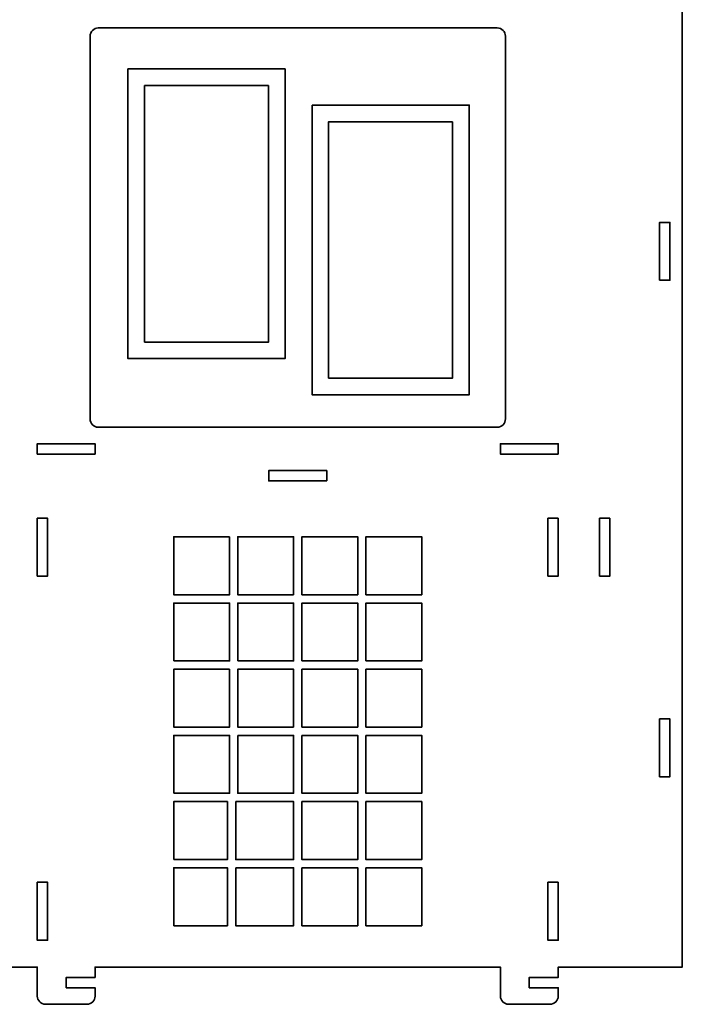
# Model space of a CAD drawing. Header units: centimetres. Extents: x -90 to 100, y -117 to 106.
# Tile 65 of 108: x -12 to 7, y -2 to 27. Entities that reach past the tile are written whole.
import ezdxf

# ---------------------------------------------------------------- set-up
doc = ezdxf.new("R2010")
doc.units = ezdxf.units.CM
doc.header["$MEASUREMENT"] = 0
doc.layers.add('Layer 1', color=7, linetype='Continuous')

msp = doc.modelspace()

# ---------------------------------------------------------------- linework, layer by layer
at = {"layer": 'Layer 1', "lineweight": 35}
for points, knots in [([(-4.19055, 47.30069), (-4.19055, 47.30069), (-4.25973, 47.30069), (-4.25973, 47.30069), (-4.25973, 47.30069), (-4.25973, 47.30069), (-4.25973, 46.82092), (-4.25973, 46.82092), (-4.25973, 46.82092), (-4.25973, 46.82092), (-4.55974, 46.82092), (-4.55974, 46.82092), (-4.55974, 46.82092), (-4.55974, 46.82092), (-4.55974, 47.30069), (-4.55974, 47.30069), (-4.55974, 47.30069), (-4.55974, 47.30069), (-4.62907, 47.30069), (-4.62907, 47.30069), (-4.62907, 47.30069), (-4.62907, 47.30069), (-7.88975, 41.65314), (-7.88975, 41.65314), (-7.88975, 41.65314), (-7.88975, 41.65314), (-8.14953, 41.80234), (-8.14953, 41.80234), (-8.14953, 41.80234), (-8.14953, 41.80234), (-8.56962, 41.07537), (-8.56962, 41.07537), (-8.56962, 41.07537), (-8.56962, 41.07537), (-8.8294, 41.22457), (-8.8294, 41.22457), (-8.8294, 41.22457), (-8.8294, 41.22457), (-8.40931, 41.953), (-8.40931, 41.953), (-8.40931, 41.953), (-8.40931, 41.953), (-8.61716, 42.07294), (-8.61716, 42.07294), (-8.61716, 42.07294), (-8.73199, 42.13876), (-8.87884, 42.09927), (-8.9451, 41.98518), (-8.9451, 41.98518), (-8.9451, 41.98518), (-9.54511, 40.94519), (-9.54511, 40.94519), (-9.54511, 40.94519), (-9.61137, 40.8311), (-9.57202, 40.68336), (-9.4572, 40.61754), (-9.4572, 40.61754), (-9.4572, 40.61754), (-8.72979, 40.19774), (-8.72979, 40.19774), (-8.72979, 40.19774), (-8.72979, 40.19774), (-10.98413, 36.29287), (-10.98413, 36.29287), (-10.98413, 36.29287), (-10.98413, 36.29287), (-15.66453, 33.41688), (-15.66453, 33.41688), (-15.66453, 33.41688), (-15.66453, 33.41688), (-15.82162, 33.67242), (-15.82162, 33.67242), (-15.82162, 33.67242), (-15.82162, 33.67242), (-16.53733, 33.23273), (-16.53733, 33.23273), (-16.53733, 33.23273), (-16.53733, 33.23273), (-16.69442, 33.48826), (-16.69442, 33.48826), (-16.69442, 33.48826), (-16.69442, 33.48826), (-15.97872, 33.9281), (-15.97872, 33.9281), (-15.97872, 33.9281), (-15.97872, 33.9281), (-16.10436, 34.13259), (-16.10436, 34.13259), (-16.10436, 34.13259), (-16.1737, 34.24551), (-16.32158, 34.28076), (-16.4345, 34.21128), (-16.4345, 34.21128), (-16.4345, 34.21128), (-17.45694, 33.58305), (-17.45694, 33.58305), (-17.45694, 33.58305), (-17.56986, 33.51372), (-17.60511, 33.36598), (-17.53578, 33.25291), (-17.53578, 33.25291), (-17.53578, 33.25291), (-17.09594, 32.53735), (-17.09594, 32.53735), (-17.09594, 32.53735), (-17.09594, 32.53735), (-24.62966, 27.908), (-24.62966, 27.908), (-24.62966, 27.908), (-24.62966, 27.908), (-24.62966, 27.15046), (-24.62966, 27.15046), (-24.62966, 27.15046), (-24.62966, 27.15046), (-24.38977, 27.15046), (-24.38977, 27.15046), (-24.38977, 27.15046), (-24.38977, 27.15046), (-24.38977, 26.91043), (-24.38977, 26.91043), (-24.38977, 26.91043), (-24.38977, 26.91043), (-24.14974, 26.91043), (-24.14974, 26.91043), (-24.14974, 26.91043), (-24.01722, 26.91043), (-23.90971, 26.80292), (-23.90971, 26.6704), (-23.90971, 26.6704), (-23.90971, 26.6704), (-23.90971, 18.03043), (-23.90971, 18.03043), (-23.90971, 18.03043), (-24.04223, 18.03043), (-24.14974, 17.92292), (-24.14974, 17.7904), (-24.14974, 17.7904), (-24.14974, 17.65788), (-24.04223, 17.55037), (-23.90971, 17.55037), (-23.90971, 17.55037), (-23.90971, 17.55037), (-23.90971, 13.41045), (-23.90971, 13.41045), (-23.90971, 13.41045), (-23.90971, 13.27792), (-23.8022, 13.17042), (-23.66982, 13.17042), (-23.66982, 13.17042), (-23.66982, 13.17042), (-19.79114, 13.17042), (-19.79114, 13.17042), (-19.79114, 13.17042), (-19.68524, 13.17042), (-19.59923, 13.08441), (-19.59923, 12.97836), (-19.59923, 12.97836), (-19.59923, 12.97836), (-19.59923, 12.93857), (-19.59923, 12.93857), (-19.59923, 12.93857), (-19.59923, 12.93857), (-19.05232, 12.93857), (-19.05232, 12.93857), (-19.05232, 12.93857), (-18.88396, 12.93857), (-18.79708, 12.73731), (-18.91249, 12.61488), (-18.91249, 12.61488), (-19.11653, 12.39825), (-19.04515, 12.045), (-18.77294, 11.92462), (-18.77294, 11.92462), (-18.50073, 11.80439), (-18.19137, 11.98927), (-18.16869, 12.28606), (-18.16869, 12.28606), (-17.46206, 12.17826), (-16.82051, 11.81287), (-16.36736, 11.26026), (-16.36736, 11.26026), (-16.36736, 11.26026), (-16.36736, 10.70618), (-16.36736, 10.70618), (-16.36736, 10.70618), (-16.36736, 10.70618), (-16.20705, 10.70618), (-16.20705, 10.70618), (-16.20705, 10.70618), (-16.20705, 10.70618), (-16.20705, 10.59925), (-16.20705, 10.59925), (-16.20705, 10.59925), (-16.20705, 10.59925), (-16.04981, 10.59925), (-16.04981, 10.59925), (-16.04981, 10.59925), (-15.78462, 10.59925), (-15.56974, 10.38438), (-15.56974, 10.11919), (-15.56974, 10.11919), (-15.56974, 10.11919), (-15.56974, -0.44966), (-15.56974, -0.44966), (-15.56974, -0.44966), (-15.56974, -0.44966), (-11.96971, -0.44966), (-11.96971, -0.44966), (-11.96971, -0.44966), (-11.96971, -0.44966), (-11.96971, -1.28955), (-11.96971, -1.28955), (-11.96971, -1.28955), (-11.96971, -1.42207), (-11.8622, -1.52958), (-11.72982, -1.52958), (-11.72982, -1.52958), (-11.72982, -1.52958), (-10.52981, -1.52958), (-10.52981, -1.52958), (-10.52981, -1.52958), (-10.39714, -1.52958), (-10.28978, -1.42207), (-10.28978, -1.28955), (-10.28978, -1.28955), (-10.28978, -1.28955), (-10.28978, -1.04952), (-10.28978, -1.04952), (-10.28978, -1.04952), (-10.28978, -1.04952), (-11.12982, -1.04952), (-11.12982, -1.04952), (-11.12982, -1.04952), (-11.12982, -1.04952), (-11.12982, -0.74952), (-11.12982, -0.74952), (-11.12982, -0.74952), (-11.12982, -0.74952), (-10.28978, -0.74952), (-10.28978, -0.74952), (-10.28978, -0.74952), (-10.28978, -0.74952), (-10.28978, -0.44966), (-10.28978, -0.44966), (-10.28978, -0.44966), (-10.28978, -0.44966), (1.47031, -0.44966), (1.47031, -0.44966), (1.47031, -0.44966), (1.47031, -0.44966), (1.47031, -1.28955), (1.47031, -1.28955), (1.47031, -1.28955), (1.47031, -1.42207), (1.57767, -1.52958), (1.71019, -1.52958), (1.71019, -1.52958), (1.71019, -1.52958), (2.9102, -1.52958), (2.9102, -1.52958), (2.9102, -1.52958), (3.04287, -1.52958), (3.15024, -1.42207), (3.15024, -1.28955), (3.15024, -1.28955), (3.15024, -1.28955), (3.15024, -1.04952), (3.15024, -1.04952), (3.15024, -1.04952), (3.15024, -1.04952), (2.3102, -1.04952), (2.3102, -1.04952), (2.3102, -1.04952), (2.3102, -1.04952), (2.3102, -0.74952), (2.3102, -0.74952), (2.3102, -0.74952), (2.3102, -0.74952), (3.15024, -0.74952), (3.15024, -0.74952), (3.15024, -0.74952), (3.15024, -0.74952), (3.15024, -0.44966), (3.15024, -0.44966), (3.15024, -0.44966), (3.15024, -0.44966), (6.75027, -0.44966), (6.75027, -0.44966), (6.75027, -0.44966), (6.75027, -0.44966), (6.75027, 28.35048), (6.75027, 28.35048), (6.75027, 28.35048), (6.75027, 28.35048), (3.75024, 33.54648), (3.75024, 33.54648), (3.75024, 33.54648), (3.75024, 33.54648), (4.47765, 33.96657), (4.47765, 33.96657), (4.47765, 33.96657), (4.59247, 34.03283), (4.63182, 34.17954), (4.56556, 34.29437), (4.56556, 34.29437), (4.56556, 34.29437), (3.96555, 35.33363), (3.96555, 35.33363), (3.96555, 35.33363), (3.89929, 35.44845), (3.75244, 35.4878), (3.63776, 35.42139), (3.63776, 35.42139), (3.63776, 35.42139), (3.42991, 35.30145), (3.42991, 35.30145), (3.42991, 35.30145), (3.42991, 35.30145), (3.84985, 34.57404), (3.84985, 34.57404), (3.84985, 34.57404), (3.84985, 34.57404), (3.59007, 34.42396), (3.59007, 34.42396), (3.59007, 34.42396), (3.59007, 34.42396), (3.16998, 35.15152), (3.16998, 35.15152), (3.16998, 35.15152), (3.16998, 35.15152), (2.9102, 35.00144), (2.9102, 35.00144), (2.9102, 35.00144), (2.9102, 35.00144), (-0.08968, 40.19774), (-0.08968, 40.19774), (-0.08968, 40.19774), (-0.08968, 40.19774), (0.63773, 40.61754), (0.63773, 40.61754), (0.63773, 40.61754), (0.75255, 40.68336), (0.79175, 40.8311), (0.72549, 40.94519), (0.72549, 40.94519), (0.72549, 40.94519), (0.12549, 41.98518), (0.12549, 41.98518), (0.12549, 41.98518), (0.05923, 42.09927), (-0.08748, 42.13876), (-0.20231, 42.07294), (-0.20231, 42.07294), (-0.20231, 42.07294), (-0.41016, 41.953), (-0.41016, 41.953), (-0.41016, 41.953), (-0.41016, 41.953), (0.00979, 41.22457), (0.00979, 41.22457), (0.00979, 41.22457), (0.00979, 41.22457), (-0.24999, 41.07537), (-0.24999, 41.07537), (-0.24999, 41.07537), (-0.24999, 41.07537), (-0.66994, 41.80234), (-0.66994, 41.80234), (-0.66994, 41.80234), (-0.66994, 41.80234), (-0.92972, 41.65314), (-0.92972, 41.65314), (-0.92972, 41.65314), (-0.92972, 41.65314), (-4.19055, 47.30069), (-4.19055, 47.30069)], [0, 0, 0, 0, 0.01052632, 0.01052632, 0.01052632, 0.01052632, 0.02105263, 0.02105263, 0.02105263, 0.02105263, 0.03157895, 0.03157895, 0.03157895, 0.03157895, 0.04210526, 0.04210526, 0.04210526, 0.04210526, 0.05263158, 0.05263158, 0.05263158, 0.05263158, 0.06315789, 0.06315789, 0.06315789, 0.06315789, 0.07368421, 0.07368421, 0.07368421, 0.07368421, 0.08421053, 0.08421053, 0.08421053, 0.08421053, 0.09473684, 0.09473684, 0.09473684, 0.09473684, 0.10526316, 0.10526316, 0.10526316, 0.10526316, 0.11578947, 0.11578947, 0.11578947, 0.11578947, 0.12631579, 0.12631579, 0.12631579, 0.12631579, 0.13684211, 0.13684211, 0.13684211, 0.13684211, 0.14736842, 0.14736842, 0.14736842, 0.14736842, 0.15789474, 0.15789474, 0.15789474, 0.15789474, 0.16842105, 0.16842105, 0.16842105, 0.16842105, 0.17894737, 0.17894737, 0.17894737, 0.17894737, 0.18947368, 0.18947368, 0.18947368, 0.18947368, 0.2, 0.2, 0.2, 0.2, 0.21052632, 0.21052632, 0.21052632, 0.21052632, 0.22105263, 0.22105263, 0.22105263, 0.22105263, 0.23157895, 0.23157895, 0.23157895, 0.23157895, 0.24210526, 0.24210526, 0.24210526, 0.24210526, 0.25263158, 0.25263158, 0.25263158, 0.25263158, 0.26315789, 0.26315789, 0.26315789, 0.26315789, 0.27368421, 0.27368421, 0.27368421, 0.27368421, 0.28421053, 0.28421053, 0.28421053, 0.28421053, 0.29473684, 0.29473684, 0.29473684, 0.29473684, 0.30526316, 0.30526316, 0.30526316, 0.30526316, 0.31578947, 0.31578947, 0.31578947, 0.31578947, 0.32631579, 0.32631579, 0.32631579, 0.32631579, 0.33684211, 0.33684211, 0.33684211, 0.33684211, 0.34736842, 0.34736842, 0.34736842, 0.34736842, 0.35789474, 0.35789474, 0.35789474, 0.35789474, 0.36842105, 0.36842105, 0.36842105, 0.36842105, 0.37894737, 0.37894737, 0.37894737, 0.37894737, 0.38947368, 0.38947368, 0.38947368, 0.38947368, 0.4, 0.4, 0.4, 0.4, 0.41052632, 0.41052632, 0.41052632, 0.41052632, 0.42105263, 0.42105263, 0.42105263, 0.42105263, 0.43157895, 0.43157895, 0.43157895, 0.43157895, 0.44210526, 0.44210526, 0.44210526, 0.44210526, 0.45263158, 0.45263158, 0.45263158, 0.45263158, 0.46315789, 0.46315789, 0.46315789, 0.46315789, 0.47368421, 0.47368421, 0.47368421, 0.47368421, 0.48421053, 0.48421053, 0.48421053, 0.48421053, 0.49473684, 0.49473684, 0.49473684, 0.49473684, 0.50526316, 0.50526316, 0.50526316, 0.50526316, 0.51578947, 0.51578947, 0.51578947, 0.51578947, 0.52631579, 0.52631579, 0.52631579, 0.52631579, 0.53684211, 0.53684211, 0.53684211, 0.53684211, 0.54736842, 0.54736842, 0.54736842, 0.54736842, 0.55789474, 0.55789474, 0.55789474, 0.55789474, 0.56842105, 0.56842105, 0.56842105, 0.56842105, 0.57894737, 0.57894737, 0.57894737, 0.57894737, 0.58947368, 0.58947368, 0.58947368, 0.58947368, 0.6, 0.6, 0.6, 0.6, 0.61052632, 0.61052632, 0.61052632, 0.61052632, 0.62105263, 0.62105263, 0.62105263, 0.62105263, 0.63157895, 0.63157895, 0.63157895, 0.63157895, 0.64210526, 0.64210526, 0.64210526, 0.64210526, 0.65263158, 0.65263158, 0.65263158, 0.65263158, 0.66315789, 0.66315789, 0.66315789, 0.66315789, 0.67368421, 0.67368421, 0.67368421, 0.67368421, 0.68421053, 0.68421053, 0.68421053, 0.68421053, 0.69473684, 0.69473684, 0.69473684, 0.69473684, 0.70526316, 0.70526316, 0.70526316, 0.70526316, 0.71578947, 0.71578947, 0.71578947, 0.71578947, 0.72631579, 0.72631579, 0.72631579, 0.72631579, 0.73684211, 0.73684211, 0.73684211, 0.73684211, 0.74736842, 0.74736842, 0.74736842, 0.74736842, 0.75789474, 0.75789474, 0.75789474, 0.75789474, 0.76842105, 0.76842105, 0.76842105, 0.76842105, 0.77894737, 0.77894737, 0.77894737, 0.77894737, 0.78947368, 0.78947368, 0.78947368, 0.78947368, 0.8, 0.8, 0.8, 0.8, 0.81052632, 0.81052632, 0.81052632, 0.81052632, 0.82105263, 0.82105263, 0.82105263, 0.82105263, 0.83157895, 0.83157895, 0.83157895, 0.83157895, 0.84210526, 0.84210526, 0.84210526, 0.84210526, 0.85263158, 0.85263158, 0.85263158, 0.85263158, 0.86315789, 0.86315789, 0.86315789, 0.86315789, 0.87368421, 0.87368421, 0.87368421, 0.87368421, 0.88421053, 0.88421053, 0.88421053, 0.88421053, 0.89473684, 0.89473684, 0.89473684, 0.89473684, 0.90526316, 0.90526316, 0.90526316, 0.90526316, 0.91578947, 0.91578947, 0.91578947, 0.91578947, 0.92631579, 0.92631579, 0.92631579, 0.92631579, 0.93684211, 0.93684211, 0.93684211, 0.93684211, 0.94736842, 0.94736842, 0.94736842, 0.94736842, 0.95789474, 0.95789474, 0.95789474, 0.95789474, 0.96842105, 0.96842105, 0.96842105, 0.96842105, 0.97894737, 0.97894737, 0.97894737, 0.97894737, 1, 1, 1, 1]), ([(-10.4381, 26.55046), (-10.4381, 26.55046), (-10.4381, 15.45035), (-10.4381, 15.45035), (-10.4381, 15.45035), (-10.4381, 15.31783), (-10.33073, 15.21046), (-10.19821, 15.21046), (-10.19821, 15.21046), (-10.19821, 15.21046), (1.3786, 15.21046), (1.3786, 15.21046), (1.3786, 15.21046), (1.51112, 15.21046), (1.61863, 15.31783), (1.61863, 15.45035), (1.61863, 15.45035), (1.61863, 15.45035), (1.61863, 26.55046), (1.61863, 26.55046), (1.61863, 26.55046), (1.61863, 26.68298), (1.51112, 26.79034), (1.3786, 26.79034), (1.3786, 26.79034), (1.3786, 26.79034), (-10.19821, 26.79034), (-10.19821, 26.79034), (-10.19821, 26.79034), (-10.33073, 26.79034), (-10.4381, 26.68298), (-10.4381, 26.55046)], [0, 0, 0, 0, 0.11111111, 0.11111111, 0.11111111, 0.11111111, 0.22222222, 0.22222222, 0.22222222, 0.22222222, 0.33333333, 0.33333333, 0.33333333, 0.33333333, 0.44444444, 0.44444444, 0.44444444, 0.44444444, 0.55555556, 0.55555556, 0.55555556, 0.55555556, 0.66666667, 0.66666667, 0.66666667, 0.66666667, 0.77777778, 0.77777778, 0.77777778, 0.77777778, 1, 1, 1, 1]), ([(-4.77666, 25.60116), (-4.77666, 25.60116), (-9.33667, 25.60116), (-9.33667, 25.60116), (-9.33667, 25.60116), (-9.33667, 25.60116), (-9.33667, 17.20107), (-9.33667, 17.20107), (-9.33667, 17.20107), (-9.33667, 17.20107), (-4.77666, 17.20107), (-4.77666, 17.20107), (-4.77666, 17.20107), (-4.77666, 17.20107), (-4.77666, 25.60116), (-4.77666, 25.60116)], [0, 0, 0, 0, 0.2, 0.2, 0.2, 0.2, 0.4, 0.4, 0.4, 0.4, 0.6, 0.6, 0.6, 0.6, 1, 1, 1, 1]), ([(-5.25672, 25.12109), (-5.25672, 25.12109), (-8.85661, 25.12109), (-8.85661, 25.12109), (-8.85661, 25.12109), (-8.85661, 25.12109), (-8.85661, 17.68114), (-8.85661, 17.68114), (-8.85661, 17.68114), (-8.85661, 17.68114), (-5.25672, 17.68114), (-5.25672, 17.68114), (-5.25672, 17.68114), (-5.25672, 17.68114), (-5.25672, 25.12109), (-5.25672, 25.12109)], [0, 0, 0, 0, 0.2, 0.2, 0.2, 0.2, 0.4, 0.4, 0.4, 0.4, 0.6, 0.6, 0.6, 0.6, 1, 1, 1, 1]), ([(-3.99454, 24.55254), (-3.99454, 24.55254), (-3.99454, 16.15245), (-3.99454, 16.15245), (-3.99454, 16.15245), (-3.99454, 16.15245), (0.56547, 16.15245), (0.56547, 16.15245), (0.56547, 16.15245), (0.56547, 16.15245), (0.56547, 24.55254), (0.56547, 24.55254), (0.56547, 24.55254), (0.56547, 24.55254), (-3.99454, 24.55254), (-3.99454, 24.55254)], [0, 0, 0, 0, 0.2, 0.2, 0.2, 0.2, 0.4, 0.4, 0.4, 0.4, 0.6, 0.6, 0.6, 0.6, 1, 1, 1, 1]), ([(0.08555, 24.07247), (0.08555, 24.07247), (-3.51448, 24.07247), (-3.51448, 24.07247), (-3.51448, 24.07247), (-3.51448, 24.07247), (-3.51448, 16.63252), (-3.51448, 16.63252), (-3.51448, 16.63252), (-3.51448, 16.63252), (0.08555, 16.63252), (0.08555, 16.63252), (0.08555, 16.63252), (0.08555, 16.63252), (0.08555, 24.07247), (0.08555, 24.07247)], [0, 0, 0, 0, 0.2, 0.2, 0.2, 0.2, 0.4, 0.4, 0.4, 0.4, 0.6, 0.6, 0.6, 0.6, 1, 1, 1, 1]), ([(6.09029, 19.47048), (6.09029, 19.47048), (6.09029, 21.15041), (6.09029, 21.15041), (6.09029, 21.15041), (6.09029, 21.15041), (6.3903, 21.15041), (6.3903, 21.15041), (6.3903, 21.15041), (6.3903, 21.15041), (6.3903, 19.47048), (6.3903, 19.47048), (6.3903, 19.47048), (6.3903, 19.47048), (6.09029, 19.47048), (6.09029, 19.47048)], [0, 0, 0, 0, 0.2, 0.2, 0.2, 0.2, 0.4, 0.4, 0.4, 0.4, 0.6, 0.6, 0.6, 0.6, 1, 1, 1, 1]), ([(-10.28978, 14.4304), (-10.28978, 14.4304), (-11.96971, 14.4304), (-11.96971, 14.4304), (-11.96971, 14.4304), (-11.96971, 14.4304), (-11.96971, 14.7304), (-11.96971, 14.7304), (-11.96971, 14.7304), (-11.96971, 14.7304), (-10.28978, 14.7304), (-10.28978, 14.7304), (-10.28978, 14.7304), (-10.28978, 14.7304), (-10.28978, 14.4304), (-10.28978, 14.4304)], [0, 0, 0, 0, 0.2, 0.2, 0.2, 0.2, 0.4, 0.4, 0.4, 0.4, 0.6, 0.6, 0.6, 0.6, 1, 1, 1, 1]), ([(3.15024, 14.4304), (3.15024, 14.4304), (1.47031, 14.4304), (1.47031, 14.4304), (1.47031, 14.4304), (1.47031, 14.4304), (1.47031, 14.7304), (1.47031, 14.7304), (1.47031, 14.7304), (1.47031, 14.7304), (3.15024, 14.7304), (3.15024, 14.7304), (3.15024, 14.7304), (3.15024, 14.7304), (3.15024, 14.4304), (3.15024, 14.4304)], [0, 0, 0, 0, 0.2, 0.2, 0.2, 0.2, 0.4, 0.4, 0.4, 0.4, 0.6, 0.6, 0.6, 0.6, 1, 1, 1, 1]), ([(-3.56977, 13.65048), (-3.56977, 13.65048), (-5.2497, 13.65048), (-5.2497, 13.65048), (-5.2497, 13.65048), (-5.2497, 13.65048), (-5.2497, 13.95034), (-5.2497, 13.95034), (-5.2497, 13.95034), (-5.2497, 13.95034), (-3.56977, 13.95034), (-3.56977, 13.95034), (-3.56977, 13.95034), (-3.56977, 13.95034), (-3.56977, 13.65048), (-3.56977, 13.65048)], [0, 0, 0, 0, 0.2, 0.2, 0.2, 0.2, 0.4, 0.4, 0.4, 0.4, 0.6, 0.6, 0.6, 0.6, 1, 1, 1, 1]), ([(-11.96971, 12.57041), (-11.96971, 12.57041), (-11.6697, 12.57041), (-11.6697, 12.57041), (-11.6697, 12.57041), (-11.6697, 12.57041), (-11.6697, 10.89033), (-11.6697, 10.89033), (-11.6697, 10.89033), (-11.6697, 10.89033), (-11.96971, 10.89033), (-11.96971, 10.89033), (-11.96971, 10.89033), (-11.96971, 10.89033), (-11.96971, 12.57041), (-11.96971, 12.57041)], [0, 0, 0, 0, 0.2, 0.2, 0.2, 0.2, 0.4, 0.4, 0.4, 0.4, 0.6, 0.6, 0.6, 0.6, 1, 1, 1, 1]), ([(3.15024, 12.57041), (3.15024, 12.57041), (2.85023, 12.57041), (2.85023, 12.57041), (2.85023, 12.57041), (2.85023, 12.57041), (2.85023, 10.89033), (2.85023, 10.89033), (2.85023, 10.89033), (2.85023, 10.89033), (3.15024, 10.89033), (3.15024, 10.89033), (3.15024, 10.89033), (3.15024, 10.89033), (3.15024, 12.57041), (3.15024, 12.57041)], [0, 0, 0, 0, 0.2, 0.2, 0.2, 0.2, 0.4, 0.4, 0.4, 0.4, 0.6, 0.6, 0.6, 0.6, 1, 1, 1, 1]), ([(4.65025, 12.57041), (4.65025, 12.57041), (4.35025, 12.57041), (4.35025, 12.57041), (4.35025, 12.57041), (4.35025, 12.57041), (4.35025, 10.89033), (4.35025, 10.89033), (4.35025, 10.89033), (4.35025, 10.89033), (4.65025, 10.89033), (4.65025, 10.89033), (4.65025, 10.89033), (4.65025, 10.89033), (4.65025, 12.57041), (4.65025, 12.57041)], [0, 0, 0, 0, 0.2, 0.2, 0.2, 0.2, 0.4, 0.4, 0.4, 0.4, 0.6, 0.6, 0.6, 0.6, 1, 1, 1, 1]), ([(-6.38974, 12.03037), (-6.38974, 12.03037), (-8.0097, 12.03037), (-8.0097, 12.03037), (-8.0097, 12.03037), (-8.0097, 12.03037), (-8.0097, 10.35045), (-8.0097, 10.35045), (-8.0097, 10.35045), (-8.0097, 10.35045), (-6.38974, 10.35045), (-6.38974, 10.35045), (-6.38974, 10.35045), (-6.38974, 10.35045), (-6.38974, 12.03037), (-6.38974, 12.03037)], [0, 0, 0, 0, 0.2, 0.2, 0.2, 0.2, 0.4, 0.4, 0.4, 0.4, 0.6, 0.6, 0.6, 0.6, 1, 1, 1, 1]), ([(-4.52975, 10.35045), (-4.52975, 10.35045), (-6.14971, 10.35045), (-6.14971, 10.35045), (-6.14971, 10.35045), (-6.14971, 10.35045), (-6.14971, 12.03037), (-6.14971, 12.03037), (-6.14971, 12.03037), (-6.14971, 12.03037), (-4.52975, 12.03037), (-4.52975, 12.03037), (-4.52975, 12.03037), (-4.52975, 12.03037), (-4.52975, 10.35045), (-4.52975, 10.35045)], [0, 0, 0, 0, 0.2, 0.2, 0.2, 0.2, 0.4, 0.4, 0.4, 0.4, 0.6, 0.6, 0.6, 0.6, 1, 1, 1, 1]), ([(-2.66976, 10.35045), (-2.66976, 10.35045), (-4.28972, 10.35045), (-4.28972, 10.35045), (-4.28972, 10.35045), (-4.28972, 10.35045), (-4.28972, 12.03037), (-4.28972, 12.03037), (-4.28972, 12.03037), (-4.28972, 12.03037), (-2.66976, 12.03037), (-2.66976, 12.03037), (-2.66976, 12.03037), (-2.66976, 12.03037), (-2.66976, 10.35045), (-2.66976, 10.35045)], [0, 0, 0, 0, 0.2, 0.2, 0.2, 0.2, 0.4, 0.4, 0.4, 0.4, 0.6, 0.6, 0.6, 0.6, 1, 1, 1, 1]), ([(-0.80977, 10.35045), (-0.80977, 10.35045), (-2.42973, 10.35045), (-2.42973, 10.35045), (-2.42973, 10.35045), (-2.42973, 10.35045), (-2.42973, 12.03037), (-2.42973, 12.03037), (-2.42973, 12.03037), (-2.42973, 12.03037), (-0.80977, 12.03037), (-0.80977, 12.03037), (-0.80977, 12.03037), (-0.80977, 12.03037), (-0.80977, 10.35045), (-0.80977, 10.35045)], [0, 0, 0, 0, 0.2, 0.2, 0.2, 0.2, 0.4, 0.4, 0.4, 0.4, 0.6, 0.6, 0.6, 0.6, 1, 1, 1, 1]), ([(-8.0097, 8.43034), (-8.0097, 8.43034), (-8.0097, 10.11041), (-8.0097, 10.11041), (-8.0097, 10.11041), (-8.0097, 10.11041), (-6.38974, 10.11041), (-6.38974, 10.11041), (-6.38974, 10.11041), (-6.38974, 10.11041), (-6.38974, 8.43034), (-6.38974, 8.43034), (-6.38974, 8.43034), (-6.38974, 8.43034), (-8.0097, 8.43034), (-8.0097, 8.43034)], [0, 0, 0, 0, 0.2, 0.2, 0.2, 0.2, 0.4, 0.4, 0.4, 0.4, 0.6, 0.6, 0.6, 0.6, 1, 1, 1, 1]), ([(-6.14971, 8.43034), (-6.14971, 8.43034), (-4.52975, 8.43034), (-4.52975, 8.43034), (-4.52975, 8.43034), (-4.52975, 8.43034), (-4.52975, 10.11041), (-4.52975, 10.11041), (-4.52975, 10.11041), (-4.52975, 10.11041), (-6.14971, 10.11041), (-6.14971, 10.11041), (-6.14971, 10.11041), (-6.14971, 10.11041), (-6.14971, 8.43034), (-6.14971, 8.43034)], [0, 0, 0, 0, 0.2, 0.2, 0.2, 0.2, 0.4, 0.4, 0.4, 0.4, 0.6, 0.6, 0.6, 0.6, 1, 1, 1, 1]), ([(-4.28972, 8.43034), (-4.28972, 8.43034), (-2.66976, 8.43034), (-2.66976, 8.43034), (-2.66976, 8.43034), (-2.66976, 8.43034), (-2.66976, 10.11041), (-2.66976, 10.11041), (-2.66976, 10.11041), (-2.66976, 10.11041), (-4.28972, 10.11041), (-4.28972, 10.11041), (-4.28972, 10.11041), (-4.28972, 10.11041), (-4.28972, 8.43034), (-4.28972, 8.43034)], [0, 0, 0, 0, 0.2, 0.2, 0.2, 0.2, 0.4, 0.4, 0.4, 0.4, 0.6, 0.6, 0.6, 0.6, 1, 1, 1, 1]), ([(-2.42973, 8.43034), (-2.42973, 8.43034), (-0.80977, 8.43034), (-0.80977, 8.43034), (-0.80977, 8.43034), (-0.80977, 8.43034), (-0.80977, 10.11041), (-0.80977, 10.11041), (-0.80977, 10.11041), (-0.80977, 10.11041), (-2.42973, 10.11041), (-2.42973, 10.11041), (-2.42973, 10.11041), (-2.42973, 10.11041), (-2.42973, 8.43034), (-2.42973, 8.43034)], [0, 0, 0, 0, 0.2, 0.2, 0.2, 0.2, 0.4, 0.4, 0.4, 0.4, 0.6, 0.6, 0.6, 0.6, 1, 1, 1, 1]), ([(-6.38974, 8.19045), (-6.38974, 8.19045), (-8.0097, 8.19045), (-8.0097, 8.19045), (-8.0097, 8.19045), (-8.0097, 8.19045), (-8.0097, 6.51038), (-8.0097, 6.51038), (-8.0097, 6.51038), (-8.0097, 6.51038), (-6.38974, 6.51038), (-6.38974, 6.51038), (-6.38974, 6.51038), (-6.38974, 6.51038), (-6.38974, 8.19045), (-6.38974, 8.19045)], [0, 0, 0, 0, 0.2, 0.2, 0.2, 0.2, 0.4, 0.4, 0.4, 0.4, 0.6, 0.6, 0.6, 0.6, 1, 1, 1, 1]), ([(-4.52975, 6.51038), (-4.52975, 6.51038), (-4.52975, 8.19045), (-4.52975, 8.19045), (-4.52975, 8.19045), (-4.52975, 8.19045), (-6.14971, 8.19045), (-6.14971, 8.19045), (-6.14971, 8.19045), (-6.14971, 8.19045), (-6.14971, 6.51038), (-6.14971, 6.51038), (-6.14971, 6.51038), (-6.14971, 6.51038), (-4.52975, 6.51038), (-4.52975, 6.51038)], [0, 0, 0, 0, 0.2, 0.2, 0.2, 0.2, 0.4, 0.4, 0.4, 0.4, 0.6, 0.6, 0.6, 0.6, 1, 1, 1, 1]), ([(-2.66976, 6.51038), (-2.66976, 6.51038), (-2.66976, 8.19045), (-2.66976, 8.19045), (-2.66976, 8.19045), (-2.66976, 8.19045), (-4.28972, 8.19045), (-4.28972, 8.19045), (-4.28972, 8.19045), (-4.28972, 8.19045), (-4.28972, 6.51038), (-4.28972, 6.51038), (-4.28972, 6.51038), (-4.28972, 6.51038), (-2.66976, 6.51038), (-2.66976, 6.51038)], [0, 0, 0, 0, 0.2, 0.2, 0.2, 0.2, 0.4, 0.4, 0.4, 0.4, 0.6, 0.6, 0.6, 0.6, 1, 1, 1, 1]), ([(-0.80977, 6.51038), (-0.80977, 6.51038), (-0.80977, 8.19045), (-0.80977, 8.19045), (-0.80977, 8.19045), (-0.80977, 8.19045), (-2.42973, 8.19045), (-2.42973, 8.19045), (-2.42973, 8.19045), (-2.42973, 8.19045), (-2.42973, 6.51038), (-2.42973, 6.51038), (-2.42973, 6.51038), (-2.42973, 6.51038), (-0.80977, 6.51038), (-0.80977, 6.51038)], [0, 0, 0, 0, 0.2, 0.2, 0.2, 0.2, 0.4, 0.4, 0.4, 0.4, 0.6, 0.6, 0.6, 0.6, 1, 1, 1, 1]), ([(6.09029, 5.07048), (6.09029, 5.07048), (6.09029, 6.75041), (6.09029, 6.75041), (6.09029, 6.75041), (6.09029, 6.75041), (6.3903, 6.75041), (6.3903, 6.75041), (6.3903, 6.75041), (6.3903, 6.75041), (6.3903, 5.07048), (6.3903, 5.07048), (6.3903, 5.07048), (6.3903, 5.07048), (6.09029, 5.07048), (6.09029, 5.07048)], [0, 0, 0, 0, 0.2, 0.2, 0.2, 0.2, 0.4, 0.4, 0.4, 0.4, 0.6, 0.6, 0.6, 0.6, 1, 1, 1, 1]), ([(-8.0097, 4.59042), (-8.0097, 4.59042), (-8.0097, 6.27049), (-8.0097, 6.27049), (-8.0097, 6.27049), (-8.0097, 6.27049), (-6.38974, 6.27049), (-6.38974, 6.27049), (-6.38974, 6.27049), (-6.38974, 6.27049), (-6.38974, 4.59042), (-6.38974, 4.59042), (-6.38974, 4.59042), (-6.38974, 4.59042), (-8.0097, 4.59042), (-8.0097, 4.59042)], [0, 0, 0, 0, 0.2, 0.2, 0.2, 0.2, 0.4, 0.4, 0.4, 0.4, 0.6, 0.6, 0.6, 0.6, 1, 1, 1, 1]), ([(-6.14971, 6.27049), (-6.14971, 6.27049), (-4.52975, 6.27049), (-4.52975, 6.27049), (-4.52975, 6.27049), (-4.52975, 6.27049), (-4.52975, 4.59042), (-4.52975, 4.59042), (-4.52975, 4.59042), (-4.52975, 4.59042), (-6.14971, 4.59042), (-6.14971, 4.59042), (-6.14971, 4.59042), (-6.14971, 4.59042), (-6.14971, 6.27049), (-6.14971, 6.27049)], [0, 0, 0, 0, 0.2, 0.2, 0.2, 0.2, 0.4, 0.4, 0.4, 0.4, 0.6, 0.6, 0.6, 0.6, 1, 1, 1, 1]), ([(-4.28972, 6.27049), (-4.28972, 6.27049), (-2.66976, 6.27049), (-2.66976, 6.27049), (-2.66976, 6.27049), (-2.66976, 6.27049), (-2.66976, 4.59042), (-2.66976, 4.59042), (-2.66976, 4.59042), (-2.66976, 4.59042), (-4.28972, 4.59042), (-4.28972, 4.59042), (-4.28972, 4.59042), (-4.28972, 4.59042), (-4.28972, 6.27049), (-4.28972, 6.27049)], [0, 0, 0, 0, 0.2, 0.2, 0.2, 0.2, 0.4, 0.4, 0.4, 0.4, 0.6, 0.6, 0.6, 0.6, 1, 1, 1, 1]), ([(-2.42973, 6.27049), (-2.42973, 6.27049), (-0.80977, 6.27049), (-0.80977, 6.27049), (-0.80977, 6.27049), (-0.80977, 6.27049), (-0.80977, 4.59042), (-0.80977, 4.59042), (-0.80977, 4.59042), (-0.80977, 4.59042), (-2.42973, 4.59042), (-2.42973, 4.59042), (-2.42973, 4.59042), (-2.42973, 4.59042), (-2.42973, 6.27049), (-2.42973, 6.27049)], [0, 0, 0, 0, 0.2, 0.2, 0.2, 0.2, 0.4, 0.4, 0.4, 0.4, 0.6, 0.6, 0.6, 0.6, 1, 1, 1, 1]), ([(-8.0097, 2.67046), (-8.0097, 2.67046), (-8.0097, 4.35039), (-8.0097, 4.35039), (-8.0097, 4.35039), (-8.0097, 4.35039), (-6.44971, 4.35039), (-6.44971, 4.35039), (-6.44971, 4.35039), (-6.44971, 4.35039), (-6.44971, 2.67046), (-6.44971, 2.67046), (-6.44971, 2.67046), (-6.44971, 2.67046), (-8.0097, 2.67046), (-8.0097, 2.67046)], [0, 0, 0, 0, 0.2, 0.2, 0.2, 0.2, 0.4, 0.4, 0.4, 0.4, 0.6, 0.6, 0.6, 0.6, 1, 1, 1, 1]), ([(-6.20968, 4.35039), (-6.20968, 4.35039), (-4.52975, 4.35039), (-4.52975, 4.35039), (-4.52975, 4.35039), (-4.52975, 4.35039), (-4.52975, 2.67046), (-4.52975, 2.67046), (-4.52975, 2.67046), (-4.52975, 2.67046), (-6.20968, 2.67046), (-6.20968, 2.67046), (-6.20968, 2.67046), (-6.20968, 2.67046), (-6.20968, 4.35039), (-6.20968, 4.35039)], [0, 0, 0, 0, 0.2, 0.2, 0.2, 0.2, 0.4, 0.4, 0.4, 0.4, 0.6, 0.6, 0.6, 0.6, 1, 1, 1, 1]), ([(-4.28972, 4.35039), (-4.28972, 4.35039), (-2.66976, 4.35039), (-2.66976, 4.35039), (-2.66976, 4.35039), (-2.66976, 4.35039), (-2.66976, 2.67046), (-2.66976, 2.67046), (-2.66976, 2.67046), (-2.66976, 2.67046), (-4.28972, 2.67046), (-4.28972, 2.67046), (-4.28972, 2.67046), (-4.28972, 2.67046), (-4.28972, 4.35039), (-4.28972, 4.35039)], [0, 0, 0, 0, 0.2, 0.2, 0.2, 0.2, 0.4, 0.4, 0.4, 0.4, 0.6, 0.6, 0.6, 0.6, 1, 1, 1, 1]), ([(-2.42973, 4.35039), (-2.42973, 4.35039), (-0.80977, 4.35039), (-0.80977, 4.35039), (-0.80977, 4.35039), (-0.80977, 4.35039), (-0.80977, 2.67046), (-0.80977, 2.67046), (-0.80977, 2.67046), (-0.80977, 2.67046), (-2.42973, 2.67046), (-2.42973, 2.67046), (-2.42973, 2.67046), (-2.42973, 2.67046), (-2.42973, 4.35039), (-2.42973, 4.35039)], [0, 0, 0, 0, 0.2, 0.2, 0.2, 0.2, 0.4, 0.4, 0.4, 0.4, 0.6, 0.6, 0.6, 0.6, 1, 1, 1, 1]), ([(-8.0097, 0.75035), (-8.0097, 0.75035), (-8.0097, 2.43043), (-8.0097, 2.43043), (-8.0097, 2.43043), (-8.0097, 2.43043), (-6.44971, 2.43043), (-6.44971, 2.43043), (-6.44971, 2.43043), (-6.44971, 2.43043), (-6.44971, 0.75035), (-6.44971, 0.75035), (-6.44971, 0.75035), (-6.44971, 0.75035), (-8.0097, 0.75035), (-8.0097, 0.75035)], [0, 0, 0, 0, 0.2, 0.2, 0.2, 0.2, 0.4, 0.4, 0.4, 0.4, 0.6, 0.6, 0.6, 0.6, 1, 1, 1, 1]), ([(-6.20968, 2.43043), (-6.20968, 2.43043), (-4.52975, 2.43043), (-4.52975, 2.43043), (-4.52975, 2.43043), (-4.52975, 2.43043), (-4.52975, 0.75035), (-4.52975, 0.75035), (-4.52975, 0.75035), (-4.52975, 0.75035), (-6.20968, 0.75035), (-6.20968, 0.75035), (-6.20968, 0.75035), (-6.20968, 0.75035), (-6.20968, 2.43043), (-6.20968, 2.43043)], [0, 0, 0, 0, 0.2, 0.2, 0.2, 0.2, 0.4, 0.4, 0.4, 0.4, 0.6, 0.6, 0.6, 0.6, 1, 1, 1, 1]), ([(-4.28972, 2.43043), (-4.28972, 2.43043), (-2.66976, 2.43043), (-2.66976, 2.43043), (-2.66976, 2.43043), (-2.66976, 2.43043), (-2.66976, 0.75035), (-2.66976, 0.75035), (-2.66976, 0.75035), (-2.66976, 0.75035), (-4.28972, 0.75035), (-4.28972, 0.75035), (-4.28972, 0.75035), (-4.28972, 0.75035), (-4.28972, 2.43043), (-4.28972, 2.43043)], [0, 0, 0, 0, 0.2, 0.2, 0.2, 0.2, 0.4, 0.4, 0.4, 0.4, 0.6, 0.6, 0.6, 0.6, 1, 1, 1, 1]), ([(-2.42973, 2.43043), (-2.42973, 2.43043), (-0.80977, 2.43043), (-0.80977, 2.43043), (-0.80977, 2.43043), (-0.80977, 2.43043), (-0.80977, 0.75035), (-0.80977, 0.75035), (-0.80977, 0.75035), (-0.80977, 0.75035), (-2.42973, 0.75035), (-2.42973, 0.75035), (-2.42973, 0.75035), (-2.42973, 0.75035), (-2.42973, 2.43043), (-2.42973, 2.43043)], [0, 0, 0, 0, 0.2, 0.2, 0.2, 0.2, 0.4, 0.4, 0.4, 0.4, 0.6, 0.6, 0.6, 0.6, 1, 1, 1, 1]), ([(-11.96971, 2.01048), (-11.96971, 2.01048), (-11.6697, 2.01048), (-11.6697, 2.01048), (-11.6697, 2.01048), (-11.6697, 2.01048), (-11.6697, 0.33041), (-11.6697, 0.33041), (-11.6697, 0.33041), (-11.6697, 0.33041), (-11.96971, 0.33041), (-11.96971, 0.33041), (-11.96971, 0.33041), (-11.96971, 0.33041), (-11.96971, 2.01048), (-11.96971, 2.01048)], [0, 0, 0, 0, 0.2, 0.2, 0.2, 0.2, 0.4, 0.4, 0.4, 0.4, 0.6, 0.6, 0.6, 0.6, 1, 1, 1, 1]), ([(3.15024, 2.01048), (3.15024, 2.01048), (2.85023, 2.01048), (2.85023, 2.01048), (2.85023, 2.01048), (2.85023, 2.01048), (2.85023, 0.33041), (2.85023, 0.33041), (2.85023, 0.33041), (2.85023, 0.33041), (3.15024, 0.33041), (3.15024, 0.33041), (3.15024, 0.33041), (3.15024, 0.33041), (3.15024, 2.01048), (3.15024, 2.01048)], [0, 0, 0, 0, 0.2, 0.2, 0.2, 0.2, 0.4, 0.4, 0.4, 0.4, 0.6, 0.6, 0.6, 0.6, 1, 1, 1, 1])]:
    msp.add_open_spline(points, degree=3, knots=knots, dxfattribs=at)

doc.saveas('drawing.dxf')
